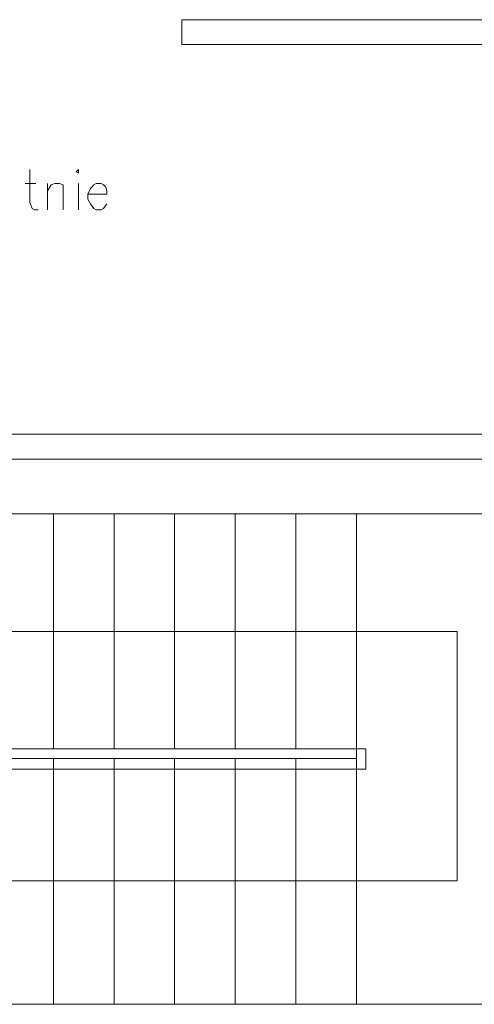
# Model space of a CAD drawing. Header units: centimetres. Extents: x -16053 to 7031, y -7778 to 254.
# Tile 52 of 256: x -14541 to -14316, y -3891 to -3404. Entities that reach past the tile are written whole.
import ezdxf

# ---------------------------------------------------------------- set-up
doc = ezdxf.new("R2010")
doc.units = ezdxf.units.CM
doc.header["$MEASUREMENT"] = 0
doc.layers.add('konstrukcja', color=250, linetype='CONTINUOUS', lineweight=15)

msp = doc.modelspace()

# ---------------------------------------------------------------- linework, layer by layer
at = {"layer": 'konstrukcja', "linetype": 'Continuous'}
for points in [[(-14254.869, -3404.216), (-14460.891, -3404.216)], [(-14460.891, -3404.216), (-14460.891, -3416.542)], [(-14254.869, -3416.542), (-14460.891, -3416.542)], [(-14536.022, -3478.173), (-14536.022, -3494.607), (-14534.848, -3497.542), (-14533.674, -3498.129), (-14531.913, -3498.129)], [(-14513.131, -3479.346), (-14511.957, -3479.933), (-14511.957, -3479.346), (-14511.957, -3478.173), (-14513.131, -3479.346)], [(-14538.37, -3485.216), (-14533.087, -3485.216)], [(-14527.218, -3498.129), (-14527.218, -3485.216)], [(-14527.218, -3488.738), (-14525.457, -3485.803), (-14523.696, -3485.216), (-14521.348, -3485.216), (-14519.587, -3485.803), (-14519.587, -3488.738), (-14519.587, -3498.129)], [(-14511.957, -3485.216), (-14511.957, -3498.129)], [(-14507.261, -3490.499), (-14497.87, -3490.499), (-14497.87, -3488.738), (-14498.457, -3486.977), (-14499.631, -3485.803), (-14500.805, -3485.216), (-14503.152, -3485.216), (-14504.326, -3485.803), (-14506.087, -3487.564), (-14507.261, -3490.499), (-14507.261, -3492.846), (-14506.087, -3495.194), (-14504.326, -3497.542), (-14503.152, -3498.129), (-14500.805, -3498.129), (-14499.631, -3497.542), (-14497.87, -3495.194)], [(-14750.262, -3609.064), (-14254.869, -3609.064)], [(-14374.609, -3621.39), (-14762.588, -3621.39)], [(-14374.609, -3621.39), (-14254.869, -3621.39)], [(-14524.283, -3648.39), (-14554.218, -3648.39), (-14554.218, -3764.608)], [(-14494.348, -3648.39), (-14524.283, -3648.39), (-14524.283, -3764.608)], [(-14464.413, -3648.39), (-14494.348, -3648.39), (-14494.348, -3764.608)], [(-14434.478, -3648.39), (-14464.413, -3648.39), (-14464.413, -3764.608)], [(-14404.543, -3648.39), (-14434.478, -3648.39), (-14434.478, -3764.608)], [(-14374.609, -3648.39), (-14404.543, -3648.39), (-14404.543, -3764.608)], [(-14254.869, -3648.39), (-14374.609, -3648.39), (-14374.609, -3890.804)], [(-14673.957, -3829.76), (-14324.717, -3829.76), (-14324.717, -3706.499), (-14673.957, -3706.499), (-14644.022, -3764.608)], [(-14254.869, -3725.869), (-14254.869, -3890.804), (-14878.806, -3890.804)], [(-14673.957, -3774.586), (-14369.913, -3774.586), (-14369.913, -3764.608), (-14679.24, -3764.608), (-14679.24, -3769.304), (-14679.24, -3890.804)], [(-14524.283, -3769.304), (-14554.218, -3769.304), (-14554.218, -3890.804)], [(-14494.348, -3769.304), (-14524.283, -3769.304), (-14524.283, -3890.804)], [(-14464.413, -3769.304), (-14494.348, -3769.304), (-14494.348, -3890.804)], [(-14434.478, -3769.304), (-14464.413, -3769.304), (-14464.413, -3890.804)], [(-14404.543, -3769.304), (-14434.478, -3769.304), (-14434.478, -3890.804)], [(-14374.609, -3769.304), (-14404.543, -3769.304), (-14404.543, -3890.804)]]:
    msp.add_lwpolyline(points, dxfattribs=at)

doc.saveas('drawing.dxf')
